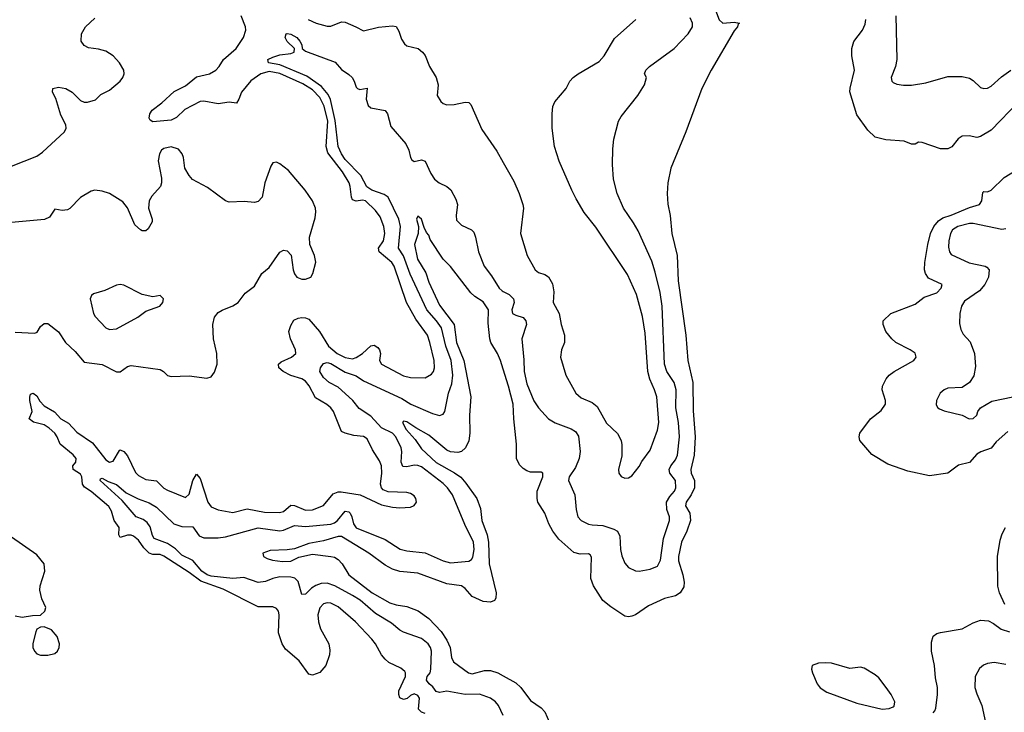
# Model space of a CAD drawing. Header units: inches. Extents: x 1473912 to 1647258, y 640388 to 773423.
# Tile 21 of 256: x 1507336 to 1512762, y 651652 to 655469. Entities that reach past the tile are written whole.
import ezdxf

# ---------------------------------------------------------------- set-up
doc = ezdxf.new("R2010")
doc.units = ezdxf.units.IN
doc.header["$MEASUREMENT"] = 0
doc.layers.add('B5605', color=7, linetype='Continuous')
doc.layers.add('B5615', color=7, linetype='Continuous')

msp = doc.modelspace()

# ---------------------------------------------------------------- linework, layer by layer
at = {"layer": 'B5605', "color": 5}
for points, elevation in [([(1507290, 654661.3), (1507430, 654716.2), (1507462, 654738), (1507582, 654850), (1507592.4, 654870), (1507589.6, 654890), (1507562.6, 654942.6), (1507535.1, 655035), (1507517, 655070), (1507519, 655090), (1507550, 655097), (1507590, 655090.2), (1507624.2, 655070), (1507670, 655022.8), (1507690, 655014.4), (1507710, 655014), (1507753.4, 655026.6), (1507783, 655057), (1507830, 655080.9), (1507889.9, 655130.1), (1507903.9, 655150), (1507910.7, 655170), (1507908.9, 655190), (1507885.6, 655230), (1507850, 655268.6), (1507810, 655295), (1507770, 655306.9), (1507714.2, 655314.2), (1507690, 655326), (1507675.1, 655350), (1507676.4, 655390), (1507698.4, 655430), (1507750, 655476.5)], 820), ([(1509570, 651645.9), (1509550, 651653.7), (1509533.2, 651670), (1509538.6, 651730), (1509530, 651745.3), (1509510, 651753.3), (1509490, 651744.8), (1509470.8, 651729.2), (1509450, 651722.5), (1509430, 651732.5), (1509424.5, 651750), (1509425.5, 651770), (1509461.8, 651850), (1509461.5, 651870), (1509457.3, 651877.3), (1509435.9, 651895.9), (1509370, 651926.6), (1509350, 651945.3), (1509330, 651969.7), (1509296.2, 652030), (1509276.1, 652056.1), (1509187.1, 652150), (1509090, 652233.5), (1509050, 652253.7), (1509030, 652256.1), (1509009.7, 652250.3), (1508990, 652228.4), (1508979.1, 652190), (1508981.5, 652150), (1508993.2, 652113.2), (1509040.1, 652030), (1509045.4, 651994.6), (1509043.5, 651970), (1509022.4, 651910), (1508990, 651871.1), (1508950, 651856.4), (1508930, 651861.7), (1508875.2, 651935.2), (1508801.1, 652001.1), (1508781.6, 652030), (1508762.3, 652090), (1508766.2, 652190), (1508761.5, 652210), (1508750, 652225.1), (1508730, 652232.7), (1508650, 652234.2), (1508457.7, 652330), (1508334.7, 652374.7), (1508270, 652423.4), (1508130, 652513.2), (1508110, 652522.1), (1508070, 652522.5), (1508050, 652529.9), (1508019.3, 652559.3), (1507990, 652600.3), (1507963.6, 652623.6), (1507950, 652629.2), (1507930, 652628.7), (1507890, 652616.4), (1507882.7, 652630), (1507883.2, 652670), (1507857.1, 652710), (1507841.1, 652761.1), (1507827, 652787), (1507729.1, 652869.1), (1507692.4, 652892.4), (1507682.4, 652910), (1507677.6, 652950), (1507670, 652964.1), (1507629.9, 652990), (1507629.3, 653010), (1507645.3, 653030), (1507647.1, 653050), (1507630, 653071.1), (1507558.5, 653130), (1507542.5, 653170), (1507528.5, 653190), (1507497.1, 653217.1), (1507470, 653236.9), (1507411, 653251), (1507388.2, 653270), (1507404.3, 653310), (1507390.9, 653370), (1507391.6, 653388.4), (1507395.5, 653404.5), (1507409.2, 653410), (1507430, 653396), (1507446.4, 653366.4), (1507470, 653340.1), (1507527.9, 653307.9), (1507561.7, 653270), (1507605.3, 653245.3), (1507650, 653196.3), (1507737.5, 653137.5), (1507810, 653043), (1507830, 653030.9), (1507850, 653036.5), (1507885, 653095), (1507890, 653099), (1507910, 653090.2), (1507930, 653065), (1507974.3, 652974.3), (1507990, 652956.5), (1508030, 652935), (1508090, 652927), (1508130, 652886.7), (1508150, 652875.5), (1508250, 652835.6), (1508270, 652854.4), (1508289.3, 652930), (1508310, 652964.4), (1508330, 652940.5), (1508372.1, 652810), (1508390, 652785.4), (1508430, 652767.5), (1508510, 652753.6), (1508590, 652773.2), (1508684.5, 652755.5), (1508767.4, 652752.6), (1508790, 652759.5), (1508830, 652793.8), (1508850, 652792.7), (1508910, 652765.6), (1508950, 652767.7), (1509010, 652792.6), (1509063.3, 652856.7), (1509090, 652866.8), (1509107.6, 652867.6), (1509211.5, 652851.5), (1509330, 652796.4), (1509390, 652782), (1509430, 652778.4), (1509490, 652782), (1509510, 652791), (1509522.7, 652810), (1509519.5, 652830), (1509510, 652845.2), (1509490, 652857.6), (1509470, 652863.6), (1509366.7, 652866.7), (1509338.6, 652878.6), (1509329.8, 652889.8), (1509324.7, 652910), (1509331.3, 652970), (1509329.8, 653010), (1509318.8, 653038.8), (1509279.2, 653099.2), (1509250, 653158.3), (1509230, 653171.7), (1509177.8, 653177.8), (1509129.8, 653189.8), (1509110, 653199.7), (1509065.1, 653310), (1509049.7, 653330), (1509027.9, 653347.9), (1508965.9, 653385.9), (1508931.5, 653451.5), (1508910, 653477.5), (1508890, 653489.9), (1508830, 653508.4), (1508787.6, 653530), (1508763.1, 653550), (1508762.8, 653570), (1508777, 653583), (1508833, 653610), (1508857.2, 653630), (1508856.2, 653650), (1508827.3, 653710), (1508819.5, 653750), (1508830, 653783.8), (1508846.8, 653813.2), (1508870, 653824), (1508890, 653827), (1508910, 653826), (1508930, 653817.9), (1508988.3, 653750), (1509038.1, 653670), (1509084.8, 653630), (1509130, 653606.6), (1509170, 653599.4), (1509190, 653606.5), (1509224.7, 653630), (1509270, 653671.7), (1509290, 653675.2), (1509310, 653662.6), (1509319.4, 653650), (1509323.2, 653630), (1509318.5, 653590), (1509329.1, 653570), (1509450, 653506), (1509490, 653496.5), (1509570, 653495.2), (1509605, 653515), (1509616.2, 653530), (1509621.8, 653550), (1509620.2, 653590), (1509596.4, 653690), (1509582.4, 653730), (1509518.1, 653818.1), (1509467.4, 653910), (1509400.1, 654110), (1509387.1, 654130), (1509316.7, 654190), (1509313, 654210), (1509341.1, 654250), (1509348.7, 654290), (1509342.1, 654330), (1509321.5, 654381.5), (1509296.9, 654416.9), (1509241.1, 654470), (1509225.3, 654474.7), (1509190, 654467.8), (1509170, 654475.4), (1509163.4, 654490), (1509157, 654550), (1509150.6, 654570), (1509113.8, 654630), (1509034.1, 654734.1), (1509025.4, 654770), (1509034.1, 654910), (1509012.9, 654992.9), (1508990, 655039.3), (1508950, 655081.5), (1508895.4, 655115.4), (1508770, 655172.6), (1508710, 655182.2), (1508664.1, 655170), (1508610, 655131.1), (1508557.7, 655070), (1508543.2, 655030), (1508530, 655008.7), (1508490, 655014.9), (1508430, 655004.7), (1508350, 655019.4), (1508330, 655018.7), (1508246.1, 654973.9), (1508199.7, 654930), (1508170, 654914.2), (1508070, 654906.2), (1508055.2, 654915.2), (1508050, 654925.3), (1508052.8, 654950), (1508065.9, 654970), (1508119.4, 655010), (1508186.6, 655073.4), (1508250, 655104.8), (1508310, 655153.8), (1508382, 655170), (1508416.8, 655190), (1508435.3, 655210), (1508459.7, 655250), (1508529.5, 655310.5), (1508569.3, 655370.7), (1508582.4, 655410), (1508579.6, 655430), (1508556.6, 655490)], 780), ([(1508924.6, 655470), (1508970, 655450.2), (1509030, 655433.2), (1509050, 655432.3), (1509110, 655456.9), (1509130, 655454.2), (1509188, 655430), (1509230, 655406.4), (1509313.1, 655426.9), (1509390, 655434.4), (1509410, 655430.5), (1509425.3, 655405.3), (1509440.6, 655360.6), (1509456.1, 655336.1), (1509470, 655324), (1509531.3, 655310), (1509556, 655290), (1509570, 655271.3), (1509593.4, 655210), (1509630.6, 655149.4), (1509641.3, 655110), (1509635.8, 655050), (1509657.5, 655017.5), (1509670, 655007), (1509690, 655000.3), (1509730, 655001.1), (1509790, 655014.4), (1509810, 655012.7), (1509822, 655002), (1509883, 654863), (1509964.8, 654744.8), (1510000, 654682.1)], 780), ([(1510000, 651634.4), (1509975.1, 651690), (1509958, 651710), (1509929.6, 651730), (1509870, 651752.7), (1509790, 651751.2), (1509690, 651768.9), (1509650, 651762.3), (1509630, 651766.8), (1509612.6, 651792.6), (1509592.3, 651810), (1509577.8, 651830), (1509581.6, 651850), (1509597.2, 651870), (1509602.2, 651890), (1509604.5, 651990), (1509599.1, 652010), (1509586, 652030), (1509550, 652058.7), (1509450, 652093.2), (1509430, 652104.1), (1509384, 652144), (1509297.4, 652197.4), (1509211.3, 652270), (1509170, 652295.8), (1509072.4, 652350), (1509030, 652364.2), (1508997.9, 652362.1), (1508968.4, 652351.6), (1508943.5, 652336.5), (1508910, 652303.5), (1508890, 652302), (1508870, 652373.6), (1508851.3, 652391.3), (1508830, 652396.2), (1508770, 652398), (1508730, 652389.2), (1508690, 652373), (1508650, 652367.7), (1508570, 652395.6), (1508510, 652389.4), (1508390, 652402.6), (1508369, 652409), (1508340.1, 652430), (1508290, 652489.5), (1508230, 652518.1), (1508193.8, 652553.8), (1508150, 652582.1), (1508077, 652610), (1508066.7, 652626.7), (1508053.9, 652673.9), (1508038.3, 652698.3), (1508015.2, 652715.2), (1507977.4, 652730), (1507899.5, 652819.5), (1507778.7, 652930), (1507780.5, 652939.5), (1507790, 652942.8), (1507823.4, 652923.4), (1507870, 652907.1), (1507922.5, 652862.5), (1507988.4, 652828.4), (1508050, 652806.9), (1508090, 652782.4), (1508184.2, 652690), (1508230, 652675.3), (1508290, 652674.2), (1508325.6, 652625.6), (1508350, 652614.5), (1508430, 652613.4), (1508470, 652618.4), (1508650, 652669.6), (1508770, 652653.2), (1508790, 652655.9), (1508850, 652681.8), (1508910, 652676.5), (1509050, 652689.7), (1509070, 652696.3), (1509087.3, 652710), (1509130, 652760.9), (1509150, 652756.4), (1509156.6, 652750), (1509166.3, 652730), (1509174.6, 652690), (1509189.4, 652669.4), (1509350, 652604.1), (1509431.9, 652551.9), (1509470, 652541.5), (1509570, 652531.8), (1509670, 652487), (1509710, 652475.2), (1509810, 652484.9), (1509826, 652494), (1509833.3, 652506.7), (1509839.4, 652550), (1509836.1, 652590), (1509788.1, 652688.1), (1509721.7, 652850), (1509693, 652890), (1509670, 652912.5), (1509550, 653004.6), (1509530, 653012.2), (1509510, 653013.4), (1509470, 653005.4), (1509446.8, 653006.8), (1509437.1, 653030), (1509441.6, 653090), (1509438.5, 653110), (1509409.1, 653170), (1509390, 653190.4), (1509330, 653220.7), (1509270, 653284.2), (1509206.2, 653326.2), (1509171.9, 653370), (1509110, 653426.8), (1509090, 653443.6), (1509041.4, 653470), (1509010, 653497), (1508989.3, 653530), (1508993.2, 653550), (1509010, 653574.7), (1509030, 653579.8), (1509050, 653575.1), (1509130, 653525.7), (1509190, 653507.1), (1509230, 653478.1), (1509440.8, 653380.8), (1509491, 653351), (1509610, 653299.2), (1509650, 653287.9), (1509670, 653294.9), (1509678.5, 653310), (1509698.6, 653410), (1509717.5, 653462.5), (1509722.7, 653510), (1509714.3, 653590), (1509684.9, 653670), (1509660.5, 653770), (1509633.1, 653810), (1509579.9, 653870), (1509487.1, 654067.1), (1509450, 654166.6), (1509423.1, 654210), (1509435, 654330), (1509425.8, 654370), (1509367, 654490), (1509344.7, 654504.7), (1509276.2, 654530), (1509248.4, 654548.4), (1509215.5, 654610), (1509130, 654698.1), (1509109.2, 654730), (1509091.4, 654770), (1509073.9, 654913.9), (1509048.1, 655028.1), (1509036.1, 655056.1), (1508999.8, 655099.8), (1508917.2, 655157.2), (1508770, 655220.3), (1508706.6, 655230), (1508703.1, 655250), (1508730, 655262), (1508770, 655275.3), (1508830, 655281.8), (1508847.8, 655290), (1508849.8, 655310), (1508808.9, 655348.9), (1508798.8, 655370), (1508803.7, 655390), (1508810, 655392.4), (1508830, 655388.2), (1508862.4, 655370), (1508880.3, 655350), (1508890.2, 655330.2), (1508892.9, 655310), (1508910, 655294.9), (1509073.7, 655233.7), (1509110, 655193.8), (1509150, 655167.3), (1509167.8, 655150), (1509179.6, 655130), (1509190, 655097.4), (1509198, 655090), (1509210, 655083.2), (1509250, 655090.4), (1509245.4, 655030), (1509255.5, 654995.5), (1509270, 654983.1), (1509350, 654968.2), (1509362.6, 654950), (1509380.9, 654880.9), (1509464.2, 654784.2), (1509480.2, 654750), (1509489.2, 654709.2), (1509497.2, 654697.2), (1509510, 654687.4), (1509550, 654697), (1509570, 654688.4), (1509601.5, 654621.5), (1509622, 654590), (1509648.2, 654570), (1509690.4, 654550), (1509711.1, 654531.1), (1509739.6, 654479.6), (1509748, 654450), (1509740.3, 654390), (1509743.7, 654363.7), (1509770, 654336.4), (1509824.7, 654310), (1509837.6, 654297.6), (1509848, 654270), (1509864.4, 654190), (1509896.1, 654110), (1509936.5, 654056.5), (1509977.6, 653990), (1509994.5, 653974.5), (1510000, 653971.6)], 760), ([(1507310, 653746.4), (1507418.8, 653741.2), (1507432.3, 653747.8), (1507450, 653777.3), (1507470, 653794.9), (1507490, 653794.4), (1507550, 653749), (1507588.8, 653690), (1507640.6, 653640.6), (1507690, 653582), (1507790, 653567.9), (1507870, 653528.4), (1507890, 653528), (1507930, 653557.6), (1507950, 653563.7), (1508110, 653541.2), (1508128.7, 653530), (1508150, 653508.9), (1508170, 653503.2), (1508270, 653505.4), (1508366.2, 653493.8), (1508390, 653500.5), (1508410, 653526.8), (1508423.5, 653570), (1508422, 653630), (1508403.4, 653710), (1508399.4, 653790), (1508409.8, 653830), (1508430, 653855.6), (1508451.3, 653868.7), (1508510, 653891.1), (1508540.4, 653910), (1508577.6, 653962.4), (1508630, 654000.2), (1508669.9, 654070.1), (1508710, 654103.9), (1508770, 654187.2), (1508790, 654199.5), (1508810, 654195.8), (1508831.4, 654171.4), (1508843.2, 654090), (1508850, 654067.7), (1508862.4, 654050), (1508890, 654038), (1508910, 654038.9), (1508939.5, 654050), (1508951.8, 654070), (1508967.6, 654132.4), (1508959.7, 654170), (1508934.5, 654230), (1508933.1, 654270), (1508963.1, 654376.9), (1508967.8, 654410), (1508965.5, 654430), (1508950, 654469.8), (1508908.8, 654530), (1508816.8, 654636.8), (1508770, 654674.5), (1508750, 654683.5), (1508730, 654679.7), (1508718.8, 654661.2), (1508687.5, 654570), (1508671.8, 654490), (1508650, 654466.6), (1508630, 654462), (1508573.4, 654466.6), (1508490, 654463.6), (1508470, 654471.3), (1508370, 654544.7), (1508287.9, 654587.9), (1508269.2, 654609.2), (1508246.6, 654650), (1508239.1, 654710), (1508231.9, 654730), (1508210, 654754.9), (1508170, 654767.3), (1508130, 654758.3), (1508118, 654750), (1508105.2, 654730), (1508099.2, 654690), (1508116.3, 654596.3), (1508117.1, 654570), (1508111, 654550), (1508063.7, 654496.3), (1508048.3, 654470), (1508044.6, 654430), (1508066.4, 654370), (1508065.8, 654354.2), (1508044.4, 654315.6), (1508030, 654305.1), (1508010, 654305.1), (1508000.9, 654310), (1507970, 654337.6), (1507930, 654432), (1507904.6, 654464.6), (1507830, 654510.8), (1507790, 654524.5), (1507750.3, 654529.7), (1507730, 654523.1), (1507670, 654489.7), (1507611.6, 654428.4), (1507598.9, 654421.1), (1507570, 654417.2), (1507530, 654424.5), (1507499.1, 654380.9), (1507472.4, 654367.6), (1507290, 654351.3)], 820), ([(1510000, 653542.3), (1509985, 653590), (1509968.9, 653630), (1509932.4, 653690), (1509927, 653710), (1509916.7, 653796.7), (1509919.8, 653870), (1509890, 653913.6), (1509843.3, 653943.3), (1509822.7, 653962.7), (1509710, 654108.7), (1509669.3, 654149.3), (1509597.7, 654257.7), (1509590, 654280.7), (1509576.7, 654296.7), (1509564.1, 654324.1), (1509550.2, 654370.2), (1509530, 654386.8), (1509523, 654370), (1509533.2, 654330), (1509532.3, 654290), (1509511.6, 654230), (1509527.5, 654150), (1509573.4, 654073.4), (1509590, 654022.6), (1509650, 653896.4), (1509729.4, 653790), (1509743.6, 653690), (1509782.7, 653590), (1509822.4, 653390), (1509814.7, 653290), (1509817.2, 653190), (1509811.3, 653148.7), (1509793, 653110), (1509770.4, 653089.6), (1509750, 653083), (1509710, 653086.8), (1509690, 653096.1), (1509590, 653179.4), (1509519.1, 653219.1), (1509470, 653252.9), (1509450, 653256), (1509446.2, 653250), (1509465.3, 653210), (1509515.5, 653155.5), (1509550, 653103.2), (1509630, 653028.5), (1509731.9, 652971.9), (1509767.2, 652947.2), (1509795.1, 652915.1), (1509854.8, 652830), (1509874.6, 652774.6), (1509882.7, 652710), (1509912.8, 652630), (1509919.1, 652590), (1509923.7, 652470), (1509962, 652310), (1509959.2, 652280.8), (1509951.8, 652268.2), (1509930, 652259.8), (1509890, 652263.4), (1509830, 652291.3), (1509790, 652334.6), (1509770, 652349.5), (1509690, 652359.7), (1509530, 652419.6), (1509430, 652429.1), (1509390, 652440.9), (1509350, 652463.6), (1509259.7, 652530), (1509110, 652620.9), (1509090, 652620.3), (1509010, 652596.4), (1508930, 652582.4), (1508850, 652553.1), (1508810, 652547), (1508715.3, 652544.7), (1508676, 652530), (1508679.3, 652510), (1508699.5, 652499.5), (1508729, 652490), (1508784.2, 652484.2), (1508830, 652484.6), (1508873.3, 652506.7), (1508950, 652523.1), (1509051.2, 652511.2), (1509070, 652507.1), (1509090, 652495.2), (1509112.7, 652470), (1509148.9, 652410), (1509278.8, 652310), (1509375, 652255), (1509410, 652244.4), (1509470, 652235.8), (1509531.1, 652211.1), (1509590.6, 652170), (1509657.6, 652097.6), (1509688.8, 652050), (1509707.2, 652010), (1509714.9, 651954.9), (1509726.9, 651930), (1509809.5, 651870), (1509830, 651865.3), (1509897.3, 651882.7), (1509930, 651883.2), (1509970.8, 651870), (1510000, 651853.7)], 740), ([(1507310, 652184), (1507350, 652177.1), (1507406.4, 652186.4), (1507450, 652187.3), (1507474, 652210), (1507479.3, 652230), (1507457.4, 652277.4), (1507446.1, 652326.1), (1507448.6, 652350), (1507473.3, 652430), (1507469.7, 652470), (1507430, 652520.5), (1507290, 652618.3)], 820)]:
    msp.add_lwpolyline(points, dxfattribs=dict(at, elevation=elevation))
for points, elevation in [([(1507890, 654009.6), (1507870, 654005.6), (1507804.2, 653975.8), (1507742.8, 653957.2), (1507731.7, 653948.3), (1507724.2, 653930), (1507743.1, 653850), (1507752.4, 653832.4), (1507810.7, 653770), (1507830, 653761.7), (1507870, 653766), (1507986, 653830), (1508030, 653862), (1508108, 653890), (1508124, 653910), (1508129, 653930), (1508110, 653949), (1508070, 653942), (1508010, 653955.1), (1507910, 654005.6)], 840), ([(1507470, 652122.9), (1507450, 652122), (1507430.8, 652110), (1507423.7, 652096.3), (1507407.9, 652032.1), (1507408.9, 652010), (1507416.4, 651990), (1507430, 651974.9), (1507450, 651967), (1507490, 651967.2), (1507530, 651977.1), (1507544.5, 651990), (1507553.6, 652010), (1507555.1, 652030), (1507541.6, 652070), (1507510, 652107)], 820)]:
    msp.add_lwpolyline(points, close=True, dxfattribs=dict(at, elevation=elevation))
at = {"layer": 'B5615', "color": 5}
for points, elevation in [([(1511159.1, 655550), (1511190, 655467), (1511210, 655449.7), (1511274, 655454), (1511302, 655450), (1511295.1, 655444.9), (1511291.8, 655430), (1511273.3, 655406.7), (1511146.2, 655190), (1511095.8, 655090), (1511007.3, 654850), (1510923.6, 654650), (1510907.8, 654570), (1510904.7, 654510), (1510908.2, 654451.8), (1510920.4, 654390), (1510929.8, 654290), (1510959.5, 654170), (1510965.2, 654030), (1511007.5, 653730), (1511018.2, 653590), (1511044.9, 653470), (1511046.8, 653313.2), (1511058, 653170), (1511051.9, 653070), (1511033.6, 652990), (1511035.5, 652970), (1511053.9, 652930), (1511053.9, 652890), (1511037.1, 652850), (1511007.8, 652810), (1511004.2, 652790), (1511028.8, 652750), (1511031.8, 652710), (1511012.8, 652650), (1510983.1, 652590), (1510967.2, 652510), (1510966.3, 652486.3), (1510990.5, 652410), (1510998.3, 652370), (1510995.4, 652344.6), (1510976, 652310), (1510950, 652294.5), (1510890, 652279), (1510800.3, 652239.7), (1510730, 652190.3), (1510710, 652181.7), (1510690, 652178.9), (1510670, 652182.8), (1510593.2, 652233.2), (1510550, 652267.9), (1510497.7, 652350), (1510483.9, 652390), (1510487.6, 652507.6), (1510479.5, 652519.5), (1510470, 652525.2), (1510423.8, 652523.8), (1510390, 652533.2), (1510306.9, 652606.9), (1510274.3, 652650), (1510252.1, 652690), (1510230.1, 652750.1), (1510192.1, 652810), (1510187.1, 652830), (1510186.7, 652870), (1510219.3, 652950), (1510218.7, 652970), (1510210, 652975.8), (1510150, 652975.3), (1510130, 652982.5), (1510110, 652995.2), (1510090, 653016.2), (1510074.5, 653050), (1510074.3, 653130), (1510058, 653270), (1510054.6, 653350), (1510029.1, 653450), (1510000, 653542.3)], 740), ([(1510000, 653971.6), (1510033.6, 653953.6), (1510057.2, 653930), (1510061, 653910), (1510047.5, 653870), (1510051.8, 653850), (1510070, 653839.7), (1510110, 653828.2), (1510125.8, 653810), (1510129.3, 653789.3), (1510103.8, 653710), (1510114.5, 653594.5), (1510115, 653530), (1510130, 653462), (1510168.5, 653368.5), (1510194.9, 653330), (1510250, 653268.9), (1510287, 653247), (1510374.6, 653214.6), (1510398.7, 653198.7), (1510414.7, 653174.7), (1510423.9, 653090), (1510419.2, 653050), (1510398.7, 653001.3), (1510363.2, 652950), (1510360.8, 652930), (1510394.9, 652850), (1510402.2, 652770), (1510411.7, 652730), (1510430, 652709), (1510470, 652689.2), (1510490, 652684.5), (1510550, 652682.5), (1510610, 652661.6), (1510630.1, 652650.1), (1510643.5, 652623.5), (1510646.7, 652550), (1510654, 652514), (1510670, 652474.8), (1510690.8, 652450), (1510730, 652432.7), (1510750.4, 652430.4), (1510810, 652440.3), (1510850, 652457.6), (1510866.6, 652490), (1510883.8, 652610), (1510917.7, 652710), (1510917.2, 652730), (1510902, 652770), (1510900.7, 652810), (1510917.8, 652842.1), (1510943.9, 652870), (1510952.2, 652890), (1510949, 652930), (1510918.3, 652970), (1510914.5, 652990), (1510924, 653010), (1510950, 653043.6), (1510960.2, 653070), (1510972.8, 653170), (1510967.2, 653250), (1510952, 653330), (1510954.2, 653430), (1510942.3, 653470), (1510902.8, 653530), (1510888.9, 653570), (1510877, 653890), (1510865, 653965), (1510838.2, 654078.2), (1510818.7, 654138.7), (1510744.4, 654304.4), (1510719.3, 654350), (1510663.9, 654430), (1510628.6, 654510), (1510608.5, 654590), (1510602.6, 654670), (1510603.8, 654756.2), (1510609.6, 654810), (1510635.1, 654910), (1510650, 654935.5), (1510742.4, 655050), (1510779.6, 655110), (1510789.4, 655149.4), (1510779.5, 655170), (1510785.6, 655190), (1510806, 655210), (1510943.2, 655310), (1511020.3, 655390), (1511044, 655430), (1511042.9, 655450), (1511030, 655478)], 760), ([(1510000, 654682.1), (1510058.4, 654578.4), (1510089.1, 654510), (1510109, 654450), (1510111.3, 654430), (1510096.5, 654290), (1510132.7, 654170), (1510177.1, 654090), (1510195.2, 654075.3), (1510230, 654064.1), (1510250, 654052), (1510272.5, 654012.5), (1510280.1, 653970), (1510276, 653910), (1510308.9, 653850), (1510319.4, 653790), (1510338, 653730), (1510338.3, 653690), (1510321.7, 653650), (1510315.3, 653610), (1510346.3, 653510), (1510400.6, 653410), (1510430, 653384.2), (1510490, 653358.7), (1510517.4, 653337.4), (1510570, 653245.3), (1510630, 653187.7), (1510650.3, 653150.3), (1510653.8, 653126.2), (1510654.6, 653065.4), (1510636, 652990), (1510638, 652970), (1510650, 652952), (1510670, 652942), (1510690, 652944.7), (1510710, 652956), (1510750, 653006), (1510764.9, 653035.1), (1510810, 653097.1), (1510850, 653207.3), (1510858.6, 653250), (1510846.4, 653390), (1510833.9, 653430), (1510807.8, 653487.8), (1510796.9, 653530), (1510781.9, 653741.9), (1510767.7, 653832.3), (1510734.7, 653954.7), (1510685, 654065), (1510510, 654326.3), (1510447.1, 654407.1), (1510401.9, 654481.9), (1510378.5, 654530), (1510308.8, 654688.8), (1510282.7, 654770), (1510269.8, 654870), (1510269.8, 654950.2), (1510274, 654990), (1510284.4, 655015.6), (1510347.3, 655090), (1510367.8, 655130), (1510386, 655150), (1510413.6, 655170), (1510530, 655238.3), (1510556.4, 655270), (1510614.3, 655365.7), (1510732, 655470)], 780), ([(1512843, 655017), (1512690, 654859.8), (1512630, 654824.2), (1512610, 654820.2), (1512569.1, 654829.1), (1512530, 654826.5), (1512507.3, 654812.7), (1512472.7, 654767.3), (1512450, 654757.3), (1512410, 654757.3), (1512310, 654792.7), (1512290, 654793), (1512270, 654782.8), (1512250, 654782.8), (1512210, 654799.3), (1512110, 654806.7), (1512050, 654821.3), (1512010, 654860.4), (1511950, 654943.8), (1511910.2, 655070.2), (1511911.9, 655091.9), (1511937.1, 655190), (1511922.2, 655270), (1511921.5, 655310), (1511932.5, 655347.5), (1511980.8, 655410), (1511996.1, 655443.9), (1511998.9, 655470)], 740), ([(1512164.2, 655490), (1512170.2, 655249.8), (1512163, 655210), (1512138, 655150), (1512143, 655130), (1512150, 655122), (1512170, 655113), (1512207.1, 655107.1), (1512250, 655107), (1512330, 655120.9), (1512450, 655155.3), (1512530, 655155.3), (1512570, 655147), (1512590, 655134), (1512630, 655095.3), (1512650, 655089), (1512670, 655091.5), (1512690, 655101.5), (1512745.9, 655154.1), (1512798, 655190)], 760), ([(1512781.3, 653198.7), (1512718.1, 653141.9), (1512690, 653108.1), (1512632.4, 653087.6), (1512610, 653074.3), (1512570, 653028.1), (1512510, 653013.6), (1512451.3, 652970), (1512350, 652956.1), (1512230, 652981.5), (1512119.6, 653019.6), (1512032.4, 653072.4), (1511966, 653150), (1511961.6, 653170), (1511965.5, 653190), (1512023.8, 653270), (1512084.2, 653315.8), (1512107.6, 653350), (1512107.9, 653370), (1512089.1, 653430), (1512090.3, 653450), (1512111.3, 653490), (1512128.2, 653510), (1512155.3, 653530), (1512263.1, 653590), (1512275.5, 653610), (1512270, 653630.4), (1512243, 653650), (1512164.9, 653690), (1512142.6, 653710), (1512110, 653750.7), (1512094.9, 653790), (1512094.8, 653810), (1512136.3, 653850), (1512270, 653901.1), (1512320.2, 653939.8), (1512390, 653964.5), (1512413.7, 653990), (1512419.1, 654010), (1512345.1, 654045.1), (1512327.3, 654070), (1512322, 654090), (1512323.8, 654130), (1512340.9, 654230), (1512356.2, 654290), (1512372.8, 654330), (1512398.8, 654361.2), (1512423.7, 654376.3), (1512470, 654391), (1512570, 654433.5), (1512625.7, 654450), (1512639, 654470), (1512643.5, 654516.5), (1512650, 654522), (1512670, 654520.9), (1512690, 654529.6), (1512761.7, 654598.3), (1512870, 654665.4)], 740), ([(1512770, 654316), (1512748.1, 654311.9), (1512590, 654345), (1512570, 654345), (1512505.5, 654330), (1512477.1, 654310), (1512465.3, 654290), (1512456.4, 654250), (1512454.8, 654214.8), (1512459.7, 654190), (1512470, 654175.6), (1512568.1, 654128.1), (1512656.3, 654110), (1512665.7, 654105.7), (1512677.7, 654090), (1512675.2, 654050), (1512655.5, 654010), (1512625.3, 653974.7), (1512542.4, 653917.5), (1512526.2, 653890), (1512516.4, 653850), (1512515, 653795), (1512521.9, 653761.9), (1512536.1, 653736.1), (1512573.5, 653693.5), (1512597.7, 653630), (1512602.9, 653557.1), (1512593.9, 653506.1), (1512570.2, 653469.8), (1512530, 653442.4), (1512450, 653437.6), (1512430, 653429.5), (1512408, 653410), (1512388.4, 653370), (1512387.3, 653347.3), (1512396.3, 653330), (1512405.1, 653325.1), (1512430, 653313.4), (1512530.4, 653290.4), (1512569.1, 653269.1), (1512590, 653270.4), (1512611.1, 653290), (1512616.9, 653310), (1512630.8, 653329.2), (1512693.8, 653366.2), (1512809, 653391)], 760), ([(1512765.7, 652245.7), (1512734.9, 652310), (1512726.9, 652346.9), (1512723.9, 652510), (1512739.6, 652600.4), (1512750, 652635.1), (1512767.9, 652670)], 740), ([(1512370, 651649.3), (1512378.9, 651661.1), (1512384.9, 651675.1), (1512394.7, 651750), (1512394, 651790), (1512383.1, 651843.1), (1512377.1, 651910), (1512360.5, 651990), (1512360.3, 652039.7), (1512370, 652071.5), (1512390, 652086.3), (1512410, 652092.8), (1512530, 652112.1), (1512590, 652146.3), (1512630, 652159.8), (1512675.7, 652155.7), (1512702.6, 652142.6), (1512745.6, 652110), (1512790, 652096.4)], 740), ([(1512770, 651915.6), (1512707, 651927), (1512670, 651921.6), (1512648.1, 651911.9), (1512625.5, 651894.5), (1512600.8, 651850), (1512599.7, 651790), (1512610, 651753.4), (1512638.4, 651690), (1512663.9, 651570)], 760), ([(1510000, 651853.7), (1510070, 651814.5), (1510097.8, 651790), (1510150, 651717.4), (1510210, 651676.5), (1510230, 651655.8), (1510256, 651596)], 740)]:
    msp.add_lwpolyline(points, dxfattribs=dict(at, elevation=elevation))
at = {"layer": 'B5615', "color": 5, "elevation": 740}
msp.add_lwpolyline([(1511774.2, 651925.8), (1511737.6, 651922.4), (1511702.8, 651910), (1511699.5, 651890), (1511704.7, 651870), (1511730.2, 651810), (1511747.6, 651787.6), (1511784.2, 651764.2), (1511950, 651703.3), (1512089.5, 651670.5), (1512126.6, 651673.4), (1512150, 651682), (1512154.6, 651685.4), (1512158, 651710), (1512138.7, 651750), (1512111.2, 651790), (1512070, 651842), (1512050, 651859.5), (1511990, 651896), (1511970, 651901.2), (1511910, 651894), (1511810, 651922.4)], close=True, dxfattribs=at)

doc.saveas('drawing.dxf')
